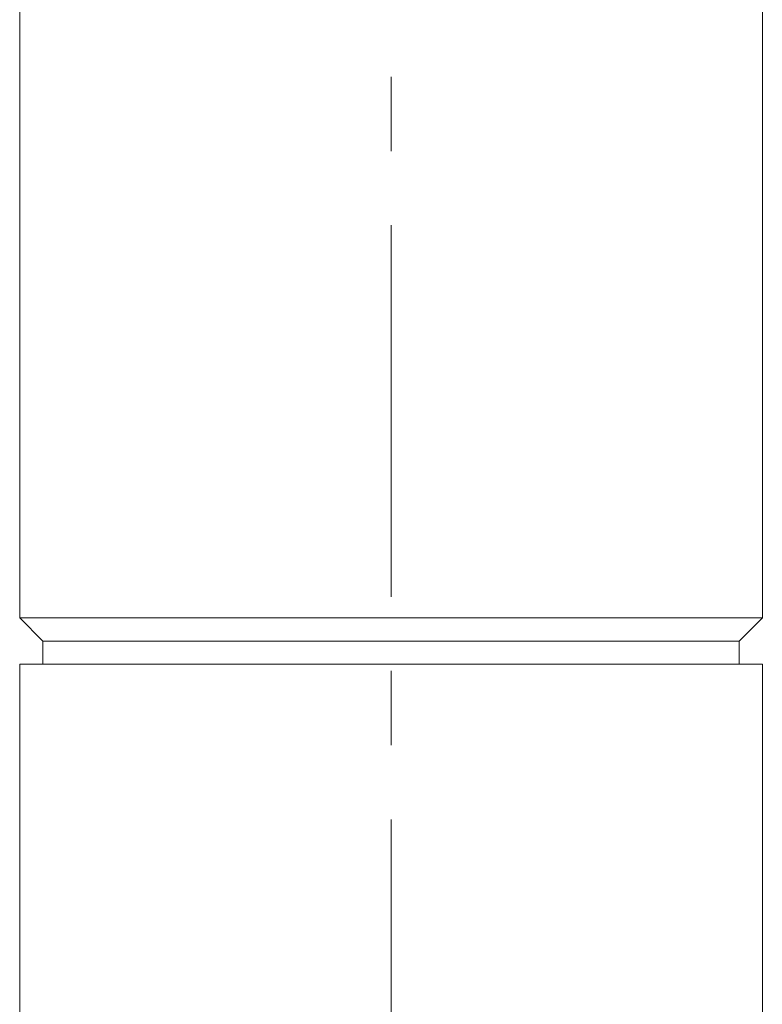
# Model space of a CAD drawing. Header units: inches. Extents: x 2.9 to 28.8, y 1.6 to 21.5.
# Tile 9 of 19: x 16.7 to 17.7, y 8.7 to 10. Entities that reach past the tile are written whole.
import ezdxf

# ---------------------------------------------------------------- set-up
doc = ezdxf.new("R2010")
doc.units = ezdxf.units.IN
doc.header["$MEASUREMENT"] = 0
doc.linetypes.add('CENTERX2', pattern=[0.8, 0.5, -0.1, 0.1, -0.1])

msp = doc.modelspace()

# ---------------------------------------------------------------- linework, layer by layer
at = {"color": 7, "linetype": 'CENTERX2', "lineweight": 0}
msp.add_line((17.2424, 6.0581), (17.2424, 17.407), dxfattribs=at)
at = {"color": 7, "linetype": 'Continuous', "lineweight": 15}
for p, q in [((16.7424, 10.1157), (16.7424, 9.2297)), ((17.7424, 9.2297), (17.7424, 10.1157)), ((16.7424, 9.2297), (16.7736, 9.1984)), ((17.2424, 9.2297), (16.7424, 9.2297)), ((17.7424, 9.2297), (17.2424, 9.2297)), ((17.7111, 9.1984), (17.7424, 9.2297)), ((16.7736, 9.1984), (16.7736, 9.1672)), ((17.2424, 9.1984), (16.7736, 9.1984)), ((17.7111, 9.1984), (17.2424, 9.1984)), ((17.7111, 9.1672), (17.7111, 9.1984)), ((16.7424, 9.1672), (16.7424, 7.2194)), ((17.2424, 9.1672), (16.7424, 9.1672)), ((17.7424, 9.1672), (17.2424, 9.1672)), ((17.7424, 7.2194), (17.7424, 9.1672))]:
    msp.add_line(p, q, dxfattribs=at)

doc.saveas('drawing.dxf')
